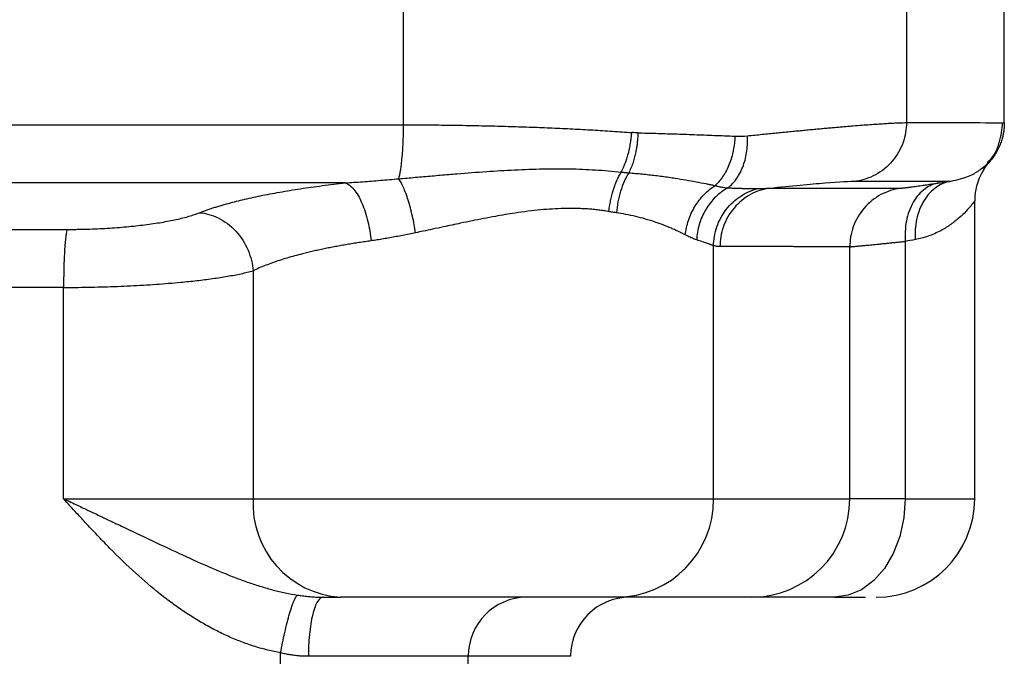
# Model space of a CAD drawing. Header units: millimetres. Extents: x 448 to 1828, y 150 to 1321.
# Tile 43 of 61: x 1365 to 1415, y 783 to 816. Entities that reach past the tile are written whole.
import ezdxf

# ---------------------------------------------------------------- set-up
doc = ezdxf.new("R2010")
doc.units = ezdxf.units.MM

msp = doc.modelspace()

# ---------------------------------------------------------------- linework, layer by layer
at = {"color": 7, "linetype": 'Continuous', "lineweight": 25}
for p, q in [((1384.424, 810.232), (1384.424, 816.256)), ((1409.933, 816.256), (1409.933, 810.343)), ((1414.898, 810.338), (1414.898, 816.256)), ((1413.398, 791.256), (1413.398, 806.381)), ((1400.152, 791.256), (1400.152, 804.095)), ((1409.873, 804.315), (1409.873, 791.256)), ((1407.062, 791.256), (1407.062, 804.044)), ((1376.796, 802.824), (1376.796, 791.256)), ((1367.182, 791.256), (1367.182, 801.98)), ((1376.796, 791.256), (1400.152, 791.256)), ((1400.152, 791.256), (1407.062, 791.256)), ((1409.873, 791.256), (1407.062, 791.256)), ((1378.19, 725.861), (1378.19, 783.429)), ((1387.71, 783.256), (1379.599, 783.256)), ((1387.71, 725.861), (1387.71, 783.256))]:
    msp.add_line(p, q, dxfattribs=at)
at = {"color": 8, "linetype": 'Continuous', "lineweight": 25}
for p, q in [((1414.075, 808.283), (1414.148, 808.355)), ((1409.873, 791.256), (1413.398, 791.256)), ((1392.898, 783.256), (1387.71, 783.256))]:
    msp.add_line(p, q, dxfattribs=at)
at = {"color": 7, "linetype": 'Continuous', "lineweight": 25, "flags": 128}
msp.add_lwpolyline([(1409.873, 791.256), (1409.804, 790.281), (1409.6, 789.343), (1409.268, 788.479), (1408.822, 787.721), (1408.277, 787.099), (1407.657, 786.637), (1406.983, 786.353), (1406.283, 786.256)], dxfattribs=at)
at = {"color": 7, "linetype": 'Continuous', "lineweight": 25}
for centre, radius, start, end in [((1381.534, 790.992), 4.745, 176.8113, 266.4093), ((1395.201, 791.208), 4.952, 270.5754, 0.564), ((1402.064, 791.254), 4.998, 270.0248, 0.0247), ((1408.398, 791.256), 5, 270, 0), ((1390.688, 783.278), 2.978, 90.4279, 180.4216), ((1395.898, 783.256), 3, 90, 180)]:
    msp.add_arc(centre, radius, start, end, dxfattribs=at)
for points, knots in [([(1315.372, 810.232), (1315.912, 810.231), (1316.985, 810.231), (1318.589, 810.231), (1320.177, 810.231), (1321.75, 810.231), (1323.308, 810.231), (1324.85, 810.231), (1326.377, 810.231), (1327.888, 810.23), (1329.384, 810.23), (1330.864, 810.23), (1332.328, 810.23), (1333.776, 810.23), (1335.208, 810.23), (1336.624, 810.23), (1338.024, 810.23), (1339.408, 810.23), (1340.776, 810.23), (1342.127, 810.23), (1343.462, 810.23), (1344.781, 810.23), (1346.084, 810.23), (1347.37, 810.23), (1348.639, 810.23), (1350.325, 810.23), (1352.453, 810.23), (1355.05, 810.23), (1357.711, 810.23), (1360.435, 810.23), (1363.222, 810.23), (1366.072, 810.23), (1368.983, 810.23), (1371.955, 810.23), (1374.989, 810.231), (1378.082, 810.231), (1381.235, 810.231), (1383.354, 810.231), (1384.424, 810.232)], [0, 0, 0, 0, 0.023575, 0.046912, 0.07001, 0.09287, 0.115491, 0.137874, 0.160019, 0.181925, 0.203593, 0.225022, 0.246213, 0.267165, 0.287879, 0.308355, 0.328592, 0.34859, 0.368351, 0.387873, 0.407156, 0.426201, 0.445008, 0.463576, 0.481906, 0.499997, 0.536572, 0.574072, 0.612499, 0.651851, 0.69213, 0.733334, 0.775463, 0.818519, 0.862501, 0.907408, 0.953241, 1, 1, 1, 1]), ([(1384.182, 807.493), (1384.217, 807.608), (1384.251, 807.764), (1384.312, 808.148), (1384.339, 808.376), (1384.382, 808.875), (1384.399, 809.146), (1384.42, 809.693), (1384.424, 809.969), (1384.424, 810.232)], [0, 0, 0, 0, 0.25, 0.25, 0.5, 0.5, 0.75, 0.75, 1, 1, 1, 1]), ([(1384.424, 810.232), (1384.608, 810.231), (1384.975, 810.231), (1385.525, 810.229), (1386.073, 810.225), (1386.62, 810.219), (1387.165, 810.212), (1387.709, 810.203), (1388.251, 810.192), (1388.79, 810.18), (1389.327, 810.166), (1389.862, 810.151), (1390.394, 810.134), (1390.923, 810.116), (1391.448, 810.095), (1391.971, 810.074), (1392.49, 810.05), (1393.005, 810.025), (1393.516, 809.998), (1394.023, 809.97), (1394.526, 809.94), (1395.024, 809.909), (1395.518, 809.875), (1395.842, 809.852), (1396.005, 809.84)], [0, 0, 0, 0, 0.044891, 0.089833, 0.134827, 0.179872, 0.22497, 0.270121, 0.315325, 0.360582, 0.405893, 0.451258, 0.496678, 0.542152, 0.587682, 0.633268, 0.67891, 0.724608, 0.770363, 0.816174, 0.862044, 0.907971, 0.953956, 1, 1, 1, 1]), ([(1401.87, 809.674), (1401.995, 809.687), (1402.246, 809.713), (1402.614, 809.75), (1402.973, 809.787), (1403.324, 809.822), (1403.668, 809.856), (1404.002, 809.888), (1404.329, 809.92), (1404.647, 809.95), (1404.956, 809.98), (1405.257, 810.008), (1405.55, 810.035), (1405.834, 810.061), (1406.109, 810.085), (1406.376, 810.109), (1406.634, 810.131), (1406.883, 810.153), (1407.199, 810.179), (1407.57, 810.209), (1407.981, 810.24), (1408.359, 810.268), (1408.705, 810.291), (1409.018, 810.31), (1409.298, 810.324), (1409.544, 810.335), (1409.76, 810.341), (1409.875, 810.342), (1409.933, 810.343)], [0, 0, 0, 0, 0.029966, 0.059861, 0.089687, 0.119444, 0.149131, 0.178748, 0.208296, 0.237775, 0.267185, 0.296526, 0.325798, 0.355001, 0.384136, 0.413203, 0.442201, 0.471131, 0.499992, 0.555882, 0.611686, 0.667405, 0.723041, 0.778594, 0.834066, 0.889457, 0.944768, 1, 1, 1, 1]), ([(1409.933, 810.343), (1409.933, 810.016), (1409.879, 809.669), (1409.64, 808.993), (1409.454, 808.665), (1408.975, 808.103), (1408.683, 807.868), (1408.059, 807.529), (1407.728, 807.424), (1407.409, 807.375)], [0, 0, 0, 0, 0.25, 0.25, 0.5, 0.5, 0.75, 0.75, 1, 1, 1, 1]), ([(1414.026, 808.328), (1414.049, 808.346), (1414.36, 808.59), (1414.701, 809.305), (1414.781, 810.004), (1414.82, 810.343)], [0, 0, 0, 0, 0.040122, 0.535566, 1, 1, 1, 1]), ([(1414.898, 810.339), (1414.898, 810.311), (1414.897, 810.245), (1414.892, 810.133), (1414.879, 809.993), (1414.856, 809.826), (1414.816, 809.631), (1414.754, 809.41), (1414.663, 809.165), (1414.536, 808.901), (1414.368, 808.622), (1414.223, 808.447), (1414.148, 808.355)], [0, 0, 0, 0, 0.039333, 0.091017, 0.155485, 0.233225, 0.324742, 0.430512, 0.550905, 0.686098, 0.835974, 1, 1, 1, 1]), ([(1395.469, 807.835), (1395.49, 807.875), (1395.536, 807.964), (1395.605, 808.116), (1395.679, 808.3), (1395.755, 808.519), (1395.832, 808.786), (1395.899, 809.079), (1395.95, 809.371), (1395.983, 809.62), (1395.998, 809.772), (1396.005, 809.84)], [0, 0, 0, 0, 0.072946, 0.159607, 0.259886, 0.3735, 0.499913, 0.657082, 0.792454, 0.906499, 1, 1, 1, 1]), ([(1396.311, 809.825), (1396.31, 809.794), (1396.309, 809.723), (1396.303, 809.601), (1396.292, 809.452), (1396.274, 809.275), (1396.246, 809.071), (1396.205, 808.842), (1396.148, 808.593), (1396.071, 808.329), (1395.973, 808.056), (1395.891, 807.885), (1395.849, 807.797)], [0, 0, 0, 0, 0.041857, 0.096304, 0.163595, 0.243977, 0.337644, 0.444673, 0.564962, 0.698146, 0.843525, 1, 1, 1, 1]), ([(1396.311, 809.825), (1396.461, 809.821), (1396.768, 809.813), (1397.229, 809.8), (1397.702, 809.785), (1398.185, 809.77), (1398.677, 809.754), (1399.177, 809.736), (1399.684, 809.718), (1400.198, 809.698), (1400.717, 809.677), (1401.059, 809.663), (1401.232, 809.656)], [0, 0, 0, 0, 0.0852169, 0.1737188, 0.2655057, 0.3605777, 0.4589349, 0.5605773, 0.665505, 0.773718, 0.8852163, 1, 1, 1, 1]), ([(1401.232, 809.656), (1401.226, 809.419), (1401.201, 809.174), (1401.105, 808.692), (1401.036, 808.454), (1400.858, 808.01), (1400.749, 807.803), (1400.505, 807.438), (1400.37, 807.28), (1400.228, 807.15)], [0, 0, 0, 0, 0.25, 0.25, 0.5, 0.5, 0.75, 0.75, 1, 1, 1, 1]), ([(1400.873, 807.034), (1401.038, 807.161), (1401.192, 807.324), (1401.46, 807.709), (1401.574, 807.931), (1401.748, 808.409), (1401.808, 808.664), (1401.876, 809.175), (1401.883, 809.43), (1401.87, 809.674)], [0, 0, 0, 0, 0.25, 0.25, 0.5, 0.5, 0.75, 0.75, 1, 1, 1, 1]), ([(1414.148, 808.355), (1414.121, 808.323), (1414.052, 808.244), (1413.939, 808.094), (1413.805, 807.887), (1413.649, 807.592), (1413.518, 807.244), (1413.438, 806.889), (1413.403, 806.605), (1413.4, 806.441), (1413.398, 806.371)], [0, 0, 0, 0, 0.058474, 0.145003, 0.259179, 0.400054, 0.605198, 0.772242, 0.903076, 1, 1, 1, 1]), ([(1413.994, 808.209), (1413.928, 808.133), (1413.862, 808.056), (1413.685, 807.957), (1413.685, 807.957)], [0, 0, 0, 0, 0.998846, 1, 1, 1, 1]), ([(1414.093, 808.3), (1414.077, 808.287), (1414.042, 808.259), (1413.862, 808.061), (1413.715, 807.979), (1413.714, 807.979)], [0, 0, 0, 0, 0.450982, 0.993992, 1, 1, 1, 1]), ([(1413.86, 807.97), (1413.882, 808.004), (1413.976, 808.148), (1414.069, 808.263), (1414.096, 808.298), (1414.112, 808.318)], [0, 0, 0, 0, 0.118106, 0.492239, 1, 1, 1, 1]), ([(1384.182, 807.493), (1384.322, 807.505), (1384.602, 807.53), (1385.022, 807.567), (1385.444, 807.604), (1385.867, 807.641), (1386.29, 807.678), (1386.715, 807.714), (1387.498, 807.779), (1388.618, 807.865), (1390.077, 807.953), (1391.49, 808.003), (1392.634, 808.006), (1393.511, 807.981), (1394.163, 807.948), (1394.82, 807.9), (1395.251, 807.857), (1395.469, 807.835)], [0, 0, 0, 0, 0.035417, 0.070939, 0.106563, 0.142283, 0.178094, 0.213992, 0.249972, 0.377251, 0.499959, 0.62738, 0.749956, 0.809846, 0.871484, 0.93487, 1, 1, 1, 1]), ([(1394.845, 805.829), (1394.879, 806.188), (1394.952, 806.559), (1395.167, 807.251), (1395.309, 807.57), (1395.469, 807.835)], [0, 0, 0, 0, 0.5, 0.5, 1, 1, 1, 1]), ([(1395.849, 807.797), (1395.684, 807.531), (1395.538, 807.208), (1395.323, 806.508), (1395.254, 806.132), (1395.226, 805.769)], [0, 0, 0, 0, 0.5, 0.5, 1, 1, 1, 1]), ([(1395.469, 807.835), (1395.533, 807.828), (1395.66, 807.814), (1395.786, 807.803), (1395.849, 807.797)], [0, 0, 0, 0, 0.497751, 1, 1, 1, 1]), ([(1395.849, 807.797), (1395.964, 807.788), (1396.194, 807.77), (1396.535, 807.738), (1396.875, 807.702), (1397.213, 807.663), (1397.549, 807.62), (1397.882, 807.574), (1398.285, 807.513), (1398.751, 807.437), (1399.268, 807.344), (1399.664, 807.267), (1399.95, 807.208), (1400.106, 807.176), (1400.198, 807.156), (1400.228, 807.15)], [0, 0, 0, 0, 0.068599, 0.138145, 0.208637, 0.28007, 0.35244, 0.425742, 0.49997, 0.624286, 0.750009, 0.875023, 0.92502, 0.97478, 1, 1, 1, 1]), ([(1412.207, 807.373), (1412.526, 807.448), (1413.132, 807.591), (1413.467, 807.817), (1413.627, 807.924)], [0, 0, 0, 0, 0.5254, 1, 1, 1, 1]), ([(1381.475, 807.286), (1371.007, 807.285), (1360.451, 807.285), (1339.345, 807.285), (1328.789, 807.285), (1318.321, 807.286)], [0, 0, 0, 0, 0.5, 0.5, 1, 1, 1, 1]), ([(1374.074, 805.769), (1374.13, 805.79), (1374.243, 805.834), (1374.423, 805.9), (1374.61, 805.964), (1374.806, 806.029), (1375.011, 806.093), (1375.224, 806.156), (1375.626, 806.271), (1376.252, 806.432), (1377.155, 806.631), (1378.136, 806.818), (1379.012, 806.962), (1379.744, 807.069), (1380.308, 807.146), (1380.884, 807.219), (1381.278, 807.264), (1381.475, 807.286)], [0, 0, 0, 0, 0.035216, 0.07056, 0.106055, 0.141723, 0.17759, 0.213679, 0.250016, 0.374614, 0.500031, 0.624558, 0.750028, 0.812711, 0.8752, 0.937596, 1, 1, 1, 1]), ([(1381.475, 807.286), (1381.62, 807.295), (1381.911, 807.312), (1382.352, 807.344), (1382.8, 807.378), (1383.255, 807.415), (1383.716, 807.454), (1384.026, 807.48), (1384.182, 807.493)], [0, 0, 0, 0, 0.1612539, 0.3246625, 0.4902291, 0.6579633, 0.8278803, 1, 1, 1, 1]), ([(1381.475, 807.286), (1381.613, 807.233), (1381.76, 807.122), (1382.049, 806.775), (1382.19, 806.538), (1382.435, 805.978), (1382.539, 805.656), (1382.695, 804.995), (1382.747, 804.657), (1382.776, 804.341)], [0, 0, 0, 0, 0.25, 0.25, 0.5, 0.5, 0.75, 0.75, 1, 1, 1, 1]), ([(1385.037, 804.755), (1384.994, 805.029), (1384.94, 805.316), (1384.813, 805.878), (1384.74, 806.153), (1384.585, 806.652), (1384.502, 806.875), (1384.338, 807.243), (1384.258, 807.388), (1384.182, 807.493)], [0, 0, 0, 0, 0.25, 0.25, 0.5, 0.5, 0.75, 0.75, 1, 1, 1, 1]), ([(1398.718, 804.643), (1398.743, 804.885), (1398.797, 805.134), (1398.96, 805.623), (1399.071, 805.863), (1399.341, 806.309), (1399.5, 806.514), (1399.847, 806.873), (1400.036, 807.026), (1400.228, 807.15)], [0, 0, 0, 0, 0.25, 0.25, 0.5, 0.5, 0.75, 0.75, 1, 1, 1, 1]), ([(1400.228, 807.15), (1400.285, 807.135), (1400.398, 807.107), (1400.562, 807.075), (1400.721, 807.049), (1400.822, 807.039), (1400.873, 807.034)], [0, 0, 0, 0, 0.251975, 0.502632, 0.751975, 1, 1, 1, 1]), ([(1402.985, 807.018), (1404.112, 807.136), (1405.059, 807.225), (1406.546, 807.345), (1407.086, 807.375), (1407.409, 807.375)], [0, 0, 0, 0, 0.5, 0.5, 1, 1, 1, 1]), ([(1409.614, 807.011), (1409.618, 807.011), (1409.627, 807.012), (1409.652, 807.014), (1409.686, 807.017), (1409.729, 807.022), (1409.808, 807.032), (1409.943, 807.049), (1410.169, 807.08), (1410.447, 807.119), (1410.74, 807.16), (1411.028, 807.202), (1411.293, 807.24), (1411.485, 807.268), (1411.582, 807.282)], [0, 0, 0, 0, 0.049977, 0.099881, 0.149797, 0.19981, 0.250005, 0.375281, 0.500014, 0.624834, 0.750024, 0.833539, 0.916755, 1, 1, 1, 1]), ([(1411.582, 807.282), (1411.346, 807.246), (1411.103, 807.15), (1410.652, 806.823), (1410.445, 806.59), (1410.119, 806.023), (1410, 805.691), (1409.866, 805.002), (1409.85, 804.647), (1409.873, 804.315)], [0, 0, 0, 0, 0.25, 0.25, 0.5, 0.5, 0.75, 0.75, 1, 1, 1, 1]), ([(1412.207, 807.373), (1411.958, 807.335), (1411.702, 807.238), (1411.224, 806.908), (1411.005, 806.675), (1410.656, 806.109), (1410.527, 805.777), (1410.378, 805.09), (1410.357, 804.737), (1410.377, 804.406)], [0, 0, 0, 0, 0.25, 0.25, 0.5, 0.5, 0.75, 0.75, 1, 1, 1, 1]), ([(1411.582, 807.282), (1411.689, 807.298), (1411.902, 807.329), (1412.105, 807.358), (1412.207, 807.373)], [0, 0, 0, 0, 0.5006217, 1, 1, 1, 1]), ([(1400.873, 807.034), (1400.659, 806.914), (1400.45, 806.76), (1400.07, 806.39), (1399.898, 806.173), (1399.615, 805.699), (1399.503, 805.441), (1399.349, 804.917), (1399.306, 804.65), (1399.295, 804.393)], [0, 0, 0, 0, 0.25, 0.25, 0.5, 0.5, 0.75, 0.75, 1, 1, 1, 1]), ([(1400.152, 804.095), (1400.155, 804.406), (1400.208, 804.733), (1400.424, 805.367), (1400.588, 805.673), (1401.007, 806.21), (1401.261, 806.44), (1401.807, 806.794), (1402.098, 806.918), (1402.384, 806.994)], [0, 0, 0, 0, 0.25, 0.25, 0.5, 0.5, 0.75, 0.75, 1, 1, 1, 1]), ([(1402.985, 807.018), (1402.669, 806.97), (1402.339, 806.865), (1401.718, 806.526), (1401.428, 806.291), (1400.952, 805.729), (1400.767, 805.401), (1400.529, 804.725), (1400.476, 804.378), (1400.476, 804.051)], [0, 0, 0, 0, 0.25, 0.25, 0.5, 0.5, 0.75, 0.75, 1, 1, 1, 1]), ([(1400.873, 807.034), (1400.948, 807.031), (1401.096, 807.025), (1401.309, 807.018), (1401.512, 807.011), (1401.705, 807.005), (1401.889, 807), (1402.063, 806.996), (1402.229, 806.994), (1402.333, 806.994), (1402.384, 806.994)], [0, 0, 0, 0, 0.129611, 0.25792, 0.384918, 0.510597, 0.634951, 0.757974, 0.879658, 1, 1, 1, 1]), ([(1402.384, 806.994), (1402.451, 806.995), (1402.586, 806.996), (1402.787, 807.005), (1402.919, 807.014), (1402.985, 807.018)], [0, 0, 0, 0, 0.3270421, 0.6603664, 1, 1, 1, 1]), ([(1402.985, 807.018), (1403.104, 807.018), (1403.342, 807.018), (1403.688, 807.018), (1404.027, 807.017), (1404.357, 807.017), (1404.678, 807.017), (1404.991, 807.016), (1405.296, 807.016), (1405.591, 807.016), (1405.878, 807.015), (1406.156, 807.015), (1406.425, 807.015), (1406.685, 807.014), (1406.936, 807.014), (1407.177, 807.014), (1407.41, 807.014), (1407.632, 807.013), (1407.845, 807.013), (1408.048, 807.013), (1408.242, 807.013), (1408.426, 807.013), (1408.599, 807.012), (1408.763, 807.012), (1408.916, 807.012), (1409.059, 807.012), (1409.192, 807.012), (1409.314, 807.012), (1409.425, 807.011), (1409.526, 807.011), (1409.585, 807.011), (1409.614, 807.011)], [0, 0, 0, 0, 0.032991, 0.066089, 0.099293, 0.132602, 0.166018, 0.199541, 0.233169, 0.266904, 0.300746, 0.334694, 0.368748, 0.402909, 0.437177, 0.471551, 0.506032, 0.54062, 0.575314, 0.610116, 0.645024, 0.68004, 0.715162, 0.750392, 0.785728, 0.821172, 0.856723, 0.892381, 0.928147, 0.96402, 1, 1, 1, 1]), ([(1409.614, 807.011), (1409.291, 806.963), (1408.956, 806.857), (1408.325, 806.517), (1408.029, 806.283), (1407.545, 805.72), (1407.358, 805.393), (1407.116, 804.718), (1407.062, 804.371), (1407.062, 804.044)], [0, 0, 0, 0, 0.25, 0.25, 0.5, 0.5, 0.75, 0.75, 1, 1, 1, 1]), ([(1413.398, 806.371), (1413.398, 806.371), (1413.397, 806.37), (1413.391, 806.362), (1413.38, 806.348), (1413.366, 806.329), (1413.338, 806.292), (1413.286, 806.225), (1413.2, 806.117), (1413.087, 805.985), (1412.908, 805.79), (1412.68, 805.567), (1412.412, 805.344), (1412.189, 805.175), (1411.944, 805.011), (1411.668, 804.852), (1411.365, 804.705), (1411.039, 804.578), (1410.713, 804.476), (1410.487, 804.429), (1410.377, 804.406)], [0, 0, 0, 0, 0.024406, 0.04917, 0.074306, 0.099831, 0.12576, 0.186264, 0.250599, 0.310166, 0.375526, 0.500476, 0.562909, 0.625358, 0.687805, 0.750231, 0.818585, 0.882947, 0.94339, 1, 1, 1, 1]), ([(1367.36, 804.925), (1367.445, 804.925), (1367.615, 804.925), (1367.872, 804.928), (1368.128, 804.933), (1368.47, 804.942), (1368.896, 804.957), (1369.567, 804.992), (1370.386, 805.054), (1371.31, 805.155), (1372.161, 805.279), (1372.79, 805.401), (1373.24, 805.507), (1373.548, 805.59), (1373.83, 805.677), (1373.992, 805.738), (1374.074, 805.769)], [0, 0, 0, 0, 0.03125, 0.062469, 0.093718, 0.125055, 0.187712, 0.250148, 0.374993, 0.500033, 0.624449, 0.749905, 0.811818, 0.873945, 0.936576, 1, 1, 1, 1]), ([(1374.074, 805.769), (1374.378, 805.745), (1374.705, 805.661), (1375.342, 805.349), (1375.651, 805.12), (1376.175, 804.553), (1376.389, 804.217), (1376.685, 803.519), (1376.768, 803.159), (1376.796, 802.824)], [0, 0, 0, 0, 0.25, 0.25, 0.5, 0.5, 0.75, 0.75, 1, 1, 1, 1]), ([(1394.845, 805.829), (1394.759, 805.844), (1394.586, 805.874), (1394.318, 805.909), (1394.044, 805.939), (1393.762, 805.961), (1393.473, 805.977), (1393.176, 805.986), (1392.872, 805.989), (1392.281, 805.981), (1391.358, 805.923), (1390.189, 805.777), (1389.024, 805.578), (1388.099, 805.399), (1387.224, 805.216), (1386.554, 805.074), (1385.921, 804.94), (1385.447, 804.84), (1385.164, 804.781), (1385.037, 804.755)], [0, 0, 0, 0, 0.030145, 0.060582, 0.091328, 0.122397, 0.153805, 0.185564, 0.217688, 0.250191, 0.370902, 0.500183, 0.598984, 0.715586, 0.772614, 0.857797, 0.914151, 0.961552, 1, 1, 1, 1]), ([(1395.226, 805.769), (1395.163, 805.778), (1395.037, 805.797), (1394.909, 805.819), (1394.845, 805.829)], [0, 0, 0, 0, 0.499042, 1, 1, 1, 1]), ([(1398.718, 804.643), (1398.657, 804.674), (1398.544, 804.733), (1398.377, 804.813), (1398.233, 804.881), (1398.113, 804.935), (1397.907, 805.026), (1397.609, 805.147), (1397.171, 805.307), (1396.709, 805.452), (1396.214, 805.582), (1395.723, 805.69), (1395.388, 805.743), (1395.226, 805.769)], [0, 0, 0, 0, 0.069127, 0.128693, 0.178698, 0.219141, 0.250022, 0.382848, 0.500134, 0.636178, 0.764781, 0.886023, 1, 1, 1, 1]), ([(1332.437, 804.925), (1332.965, 804.925), (1334.02, 804.924), (1335.605, 804.924), (1337.19, 804.924), (1338.776, 804.924), (1340.363, 804.924), (1341.95, 804.924), (1343.538, 804.924), (1345.126, 804.924), (1346.714, 804.924), (1348.302, 804.924), (1349.891, 804.924), (1351.48, 804.924), (1353.069, 804.924), (1354.658, 804.924), (1356.246, 804.924), (1357.835, 804.924), (1359.423, 804.924), (1361.011, 804.924), (1362.599, 804.924), (1364.187, 804.924), (1365.773, 804.924), (1366.831, 804.925), (1367.36, 804.925)], [0, 0, 0, 0, 0.045424, 0.09085, 0.136278, 0.181708, 0.227142, 0.272577, 0.318016, 0.363457, 0.408902, 0.454349, 0.4998, 0.545254, 0.590711, 0.636172, 0.681637, 0.727105, 0.772577, 0.818053, 0.863534, 0.909018, 0.954507, 1, 1, 1, 1]), ([(1367.36, 804.925), (1367.337, 804.864), (1367.313, 804.749), (1367.269, 804.399), (1367.249, 804.165), (1367.215, 803.611), (1367.202, 803.292), (1367.186, 802.635), (1367.182, 802.298), (1367.182, 801.98)], [0, 0, 0, 0, 0.25, 0.25, 0.5, 0.5, 0.75, 0.75, 1, 1, 1, 1]), ([(1385.037, 804.755), (1384.927, 804.731), (1384.707, 804.684), (1384.379, 804.618), (1384.053, 804.555), (1383.73, 804.496), (1383.409, 804.441), (1383.091, 804.389), (1382.881, 804.357), (1382.776, 804.341)], [0, 0, 0, 0, 0.142904, 0.285766, 0.428603, 0.571429, 0.714261, 0.857112, 1, 1, 1, 1]), ([(1399.295, 804.393), (1399.26, 804.405), (1399.189, 804.429), (1399.077, 804.473), (1398.961, 804.523), (1398.842, 804.579), (1398.759, 804.622), (1398.718, 804.643)], [0, 0, 0, 0, 0.200136, 0.400079, 0.599954, 0.799886, 1, 1, 1, 1]), ([(1382.776, 804.341), (1382.674, 804.327), (1382.47, 804.298), (1382.166, 804.253), (1381.864, 804.205), (1381.565, 804.156), (1381.268, 804.104), (1380.974, 804.051), (1380.684, 803.995), (1380.397, 803.937), (1380.114, 803.877), (1379.835, 803.815), (1379.561, 803.75), (1379.246, 803.672), (1378.894, 803.579), (1378.509, 803.469), (1378.135, 803.353), (1377.773, 803.23), (1377.426, 803.101), (1377.096, 802.965), (1376.897, 802.871), (1376.796, 802.824)], [0, 0, 0, 0, 0.03978, 0.0799, 0.120361, 0.161163, 0.202308, 0.243796, 0.28563, 0.327808, 0.370334, 0.413206, 0.456427, 0.499997, 0.566052, 0.633894, 0.703527, 0.774951, 0.84817, 0.923186, 1, 1, 1, 1]), ([(1400.152, 804.095), (1400.129, 804.103), (1400.083, 804.119), (1400.001, 804.149), (1399.907, 804.183), (1399.772, 804.232), (1399.578, 804.3), (1399.394, 804.361), (1399.295, 804.393)], [0, 0, 0, 0, 0.117835, 0.240435, 0.367814, 0.499985, 0.732441, 1, 1, 1, 1]), ([(1400.476, 804.051), (1400.449, 804.052), (1400.395, 804.052), (1400.315, 804.061), (1400.234, 804.074), (1400.179, 804.088), (1400.152, 804.095)], [0, 0, 0, 0, 0.24998, 0.499941, 0.749932, 1, 1, 1, 1]), ([(1407.062, 804.044), (1407.067, 804.044), (1407.078, 804.045), (1407.106, 804.046), (1407.144, 804.049), (1407.193, 804.053), (1407.252, 804.058), (1407.322, 804.064), (1407.402, 804.071), (1407.492, 804.08), (1407.594, 804.089), (1407.706, 804.1), (1407.828, 804.112), (1407.961, 804.125), (1408.105, 804.139), (1408.26, 804.154), (1408.425, 804.17), (1408.601, 804.187), (1408.787, 804.206), (1408.984, 804.225), (1409.191, 804.246), (1409.408, 804.268), (1409.635, 804.291), (1409.793, 804.307), (1409.873, 804.315)], [0, 0, 0, 0, 0.043274, 0.086753, 0.130436, 0.174325, 0.21842, 0.262721, 0.307229, 0.351944, 0.396867, 0.441999, 0.487339, 0.532889, 0.578649, 0.624618, 0.670799, 0.717191, 0.763794, 0.810609, 0.857637, 0.904878, 0.952332, 1, 1, 1, 1]), ([(1407.062, 804.044), (1407.034, 804.044), (1406.98, 804.044), (1406.886, 804.045), (1406.784, 804.045), (1406.672, 804.045), (1406.551, 804.045), (1406.421, 804.045), (1406.282, 804.045), (1406.134, 804.046), (1405.977, 804.046), (1405.811, 804.046), (1405.637, 804.046), (1405.454, 804.046), (1405.263, 804.046), (1405.063, 804.047), (1404.855, 804.047), (1404.639, 804.047), (1404.415, 804.047), (1404.183, 804.048), (1403.942, 804.048), (1403.694, 804.048), (1403.439, 804.048), (1403.176, 804.049), (1402.905, 804.049), (1402.626, 804.049), (1402.341, 804.049), (1402.048, 804.05), (1401.748, 804.05), (1401.441, 804.05), (1401.126, 804.051), (1400.806, 804.051), (1400.585, 804.051), (1400.476, 804.051)], [0, 0, 0, 0, 0.033836, 0.067567, 0.101192, 0.134713, 0.168128, 0.201438, 0.234643, 0.267743, 0.300737, 0.333626, 0.36641, 0.399089, 0.431663, 0.464131, 0.496494, 0.528753, 0.560905, 0.592953, 0.624896, 0.656733, 0.688465, 0.720092, 0.751613, 0.78303, 0.814341, 0.845547, 0.876648, 0.907644, 0.938535, 0.96932, 1, 1, 1, 1]), ([(1367.182, 801.98), (1367.263, 801.98), (1367.425, 801.98), (1367.67, 801.981), (1368.277, 801.987), (1369.256, 802.006), (1370.589, 802.058), (1371.896, 802.136), (1372.868, 802.215), (1373.538, 802.282), (1373.944, 802.327), (1374.345, 802.376), (1374.739, 802.428), (1375.123, 802.485), (1375.495, 802.545), (1375.852, 802.609), (1376.191, 802.677), (1376.511, 802.748), (1376.7, 802.798), (1376.796, 802.824)], [0, 0, 0, 0, 0.0208351, 0.0417191, 0.0626524, 0.1764674, 0.2924688, 0.4106942, 0.531179, 0.5728498, 0.6156758, 0.6596583, 0.7047984, 0.7510971, 0.7985554, 0.847174, 0.8969538, 0.9478956, 1, 1, 1, 1]), ([(1367.182, 801.98), (1366.659, 801.98), (1365.613, 801.98), (1364.044, 801.98), (1362.474, 801.979), (1360.903, 801.979), (1359.332, 801.979), (1357.76, 801.979), (1356.188, 801.979), (1354.616, 801.979), (1353.043, 801.979), (1351.471, 801.979), (1349.461, 801.979), (1347.015, 801.979), (1344.132, 801.979), (1341.25, 801.979), (1338.369, 801.979), (1335.49, 801.98), (1333.573, 801.98), (1332.614, 801.98)], [0, 0, 0, 0, 0.045455, 0.090909, 0.136364, 0.181818, 0.227273, 0.272728, 0.318182, 0.363637, 0.409092, 0.454546, 0.500001, 0.583334, 0.666667, 0.75, 0.833334, 0.916667, 1, 1, 1, 1]), ([(1378.19, 783.429), (1378.083, 783.45), (1377.866, 783.492), (1377.543, 783.568), (1377.22, 783.654), (1376.898, 783.75), (1376.575, 783.856), (1376.252, 783.973), (1375.93, 784.099), (1375.608, 784.236), (1375.286, 784.383), (1374.964, 784.541), (1374.642, 784.708), (1374.321, 784.886), (1373.999, 785.074), (1373.678, 785.272), (1373.357, 785.481), (1373.036, 785.7), (1372.715, 785.929), (1372.395, 786.168), (1371.755, 786.666), (1370.782, 787.504), (1369.763, 788.493), (1368.944, 789.343), (1368.387, 789.937), (1367.794, 790.583), (1367.407, 791.009), (1367.182, 791.256)], [0, 0, 0, 0, 0.024035, 0.048213, 0.072554, 0.097082, 0.121816, 0.146777, 0.171985, 0.197459, 0.223217, 0.249277, 0.275657, 0.302374, 0.329443, 0.356881, 0.384702, 0.41292, 0.441549, 0.470603, 0.500093, 0.618095, 0.750043, 0.809052, 0.875031, 0.927112, 1, 1, 1, 1]), ([(1367.182, 791.256), (1369.135, 791.256), (1371.087, 791.256), (1374.505, 791.256), (1375.896, 791.256), (1376.796, 791.256)], [0, 0, 0, 0, 0.5, 0.5, 1, 1, 1, 1]), ([(1367.182, 791.256), (1367.306, 791.198), (1367.54, 791.086), (1367.872, 790.928), (1368.166, 790.789), (1368.42, 790.668), (1368.836, 790.471), (1369.397, 790.205), (1370.403, 789.728), (1371.605, 789.155), (1373.075, 788.465), (1374.5, 787.815), (1375.684, 787.324), (1376.575, 786.998), (1377.191, 786.795), (1377.808, 786.619), (1378.424, 786.47), (1378.838, 786.399), (1379.044, 786.364)], [0, 0, 0, 0, 0.031661, 0.059994, 0.085002, 0.106685, 0.125037, 0.19123, 0.250046, 0.382425, 0.500032, 0.629376, 0.749994, 0.801432, 0.852159, 0.902171, 0.951457, 1, 1, 1, 1]), ([(1378.19, 783.429), (1378.251, 783.765), (1378.323, 784.123), (1378.48, 784.812), (1378.564, 785.142), (1378.727, 785.7), (1378.805, 785.926), (1378.941, 786.241), (1378.999, 786.331), (1379.044, 786.364)], [0, 0, 0, 0, 0.25, 0.25, 0.5, 0.5, 0.75, 0.75, 1, 1, 1, 1]), ([(1379.044, 786.364), (1379.131, 786.352), (1379.304, 786.326), (1379.565, 786.297), (1379.825, 786.274), (1380.084, 786.259), (1380.256, 786.257), (1380.342, 786.256)], [0, 0, 0, 0, 0.203256, 0.404568, 0.604237, 0.802595, 1, 1, 1, 1]), ([(1380.342, 786.256), (1380.255, 786.256), (1380.16, 786.192), (1379.977, 785.9), (1379.889, 785.671), (1379.744, 785.085), (1379.687, 784.73), (1379.615, 783.991), (1379.599, 783.61), (1379.599, 783.256)], [0, 0, 0, 0, 0.25, 0.25, 0.5, 0.5, 0.75, 0.75, 1, 1, 1, 1]), ([(1395.25, 786.256), (1394.944, 786.256), (1394.172, 786.256), (1391.911, 786.256), (1390.478, 786.256), (1387.402, 786.256), (1385.835, 786.256), (1383.075, 786.256), (1381.951, 786.256), (1381.237, 786.256)], [0, 0, 0, 0, 0.25, 0.25, 0.5, 0.5, 0.75, 0.75, 1, 1, 1, 1]), ([(1406.283, 786.256), (1406.941, 786.256), (1407.655, 786.256), (1407.84, 786.256), (1407.854, 786.256)], [0, 0, 0, 0, 0.920212, 1, 1, 1, 1]), ([(1379.599, 783.256), (1379.52, 783.258), (1379.364, 783.26), (1379.129, 783.276), (1378.894, 783.3), (1378.659, 783.334), (1378.424, 783.376), (1378.268, 783.411), (1378.19, 783.429)], [0, 0, 0, 0, 0.1670174, 0.3335719, 0.499905, 0.6662593, 0.8328772, 1, 1, 1, 1])]:
    msp.add_open_spline(points, degree=3, knots=knots, dxfattribs=at)
for points in [[(1409.933, 810.343), (1413.235, 810.342), (1414.898, 810.341), (1414.898, 810.339)], [(1396.311, 809.825), (1396.209, 809.828), (1396.107, 809.833), (1396.005, 809.84)], [(1401.232, 809.656), (1401.448, 809.647), (1401.661, 809.653), (1401.87, 809.674)], [(1407.409, 807.375), (1410.145, 807.374), (1411.749, 807.373), (1412.207, 807.373)], [(1410.377, 804.406), (1410.215, 804.376), (1410.046, 804.346), (1409.873, 804.315)], [(1380.342, 786.256), (1380.669, 786.256), (1380.968, 786.256), (1381.237, 786.256)], [(1402.066, 786.256), (1401.277, 786.256), (1398.999, 786.256), (1395.25, 786.256)], [(1406.283, 786.256), (1403.72, 786.256), (1402.219, 786.256), (1402.066, 786.256)]]:
    msp.add_open_spline(points, degree=3, dxfattribs=at)
at = {"color": 8, "linetype": 'Continuous', "lineweight": 25}
msp.add_open_spline([(1413.627, 807.924), (1413.648, 807.935), (1413.685, 807.954), (1413.701, 807.969), (1413.708, 807.975)], degree=3, knots=[0, 0, 0, 0, 0.5933949, 1, 1, 1, 1], dxfattribs=at)

doc.saveas('drawing.dxf')
